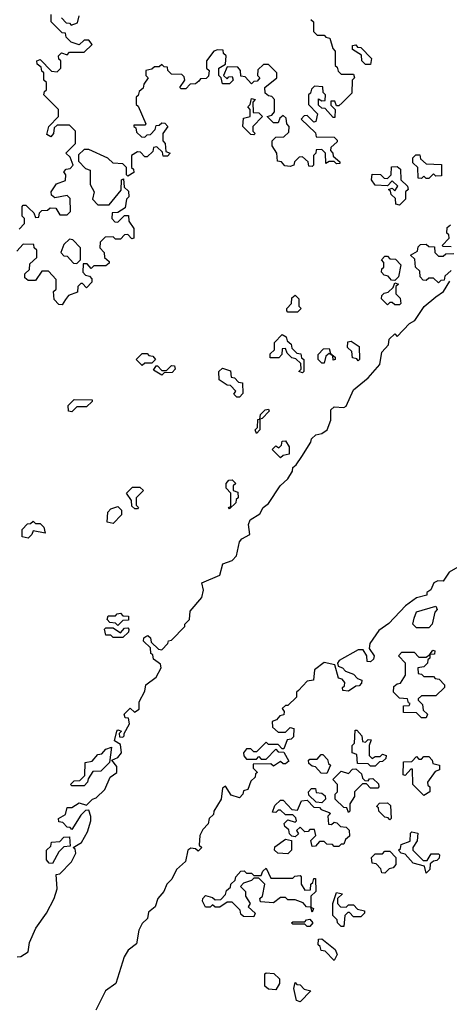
# Model space of a CAD drawing. Extents: x 2494118 to 2687960, y 757339 to 915227.
# Tile 189 of 256: x 2664440 to 2666210, y 785810 to 789864. Entities that reach past the tile are written whole.
import ezdxf

# ---------------------------------------------------------------- set-up
doc = ezdxf.new("R2010")
doc.units = 0

msp = doc.modelspace()

# ---------------------------------------------------------------- linework, layer by layer
at = {"layer": '0CON20XD'}
for points in [[(2664438.3, 789001.7), (2664460, 789025), (2664460, 789045), (2664450, 789055), (2664450, 789095), (2664455, 789100), (2664465, 789100), (2664478.3, 789088.3), (2664498.3, 789068.3), (2664505, 789050), (2664518.3, 789051.7), (2664521.7, 789068.3), (2664531.7, 789078.3), (2664555, 789080), (2664565, 789090), (2664588.3, 789088.3), (2664605, 789060), (2664635, 789060), (2664650, 789075), (2664648.3, 789128.3), (2664635, 789140), (2664585, 789130), (2664571.7, 789141.7), (2664570, 789155), (2664591.7, 789188.3), (2664628.3, 789201.7), (2664630, 789225), (2664621.7, 789238.3), (2664631.7, 789248.3), (2664648.3, 789251.7), (2664660, 789265), (2664648.3, 789298.3), (2664630, 789315), (2664670, 789355), (2664670, 789405), (2664645, 789430), (2664595, 789430), (2664581.7, 789418.3), (2664580, 789395), (2664568.3, 789381.7), (2664551.7, 789391.7), (2664560, 789425), (2664600, 789465), (2664600, 789495), (2664540, 789555), (2664541.7, 789568.3), (2664550, 789575), (2664550, 789605), (2664540, 789615), (2664540, 789645), (2664531.7, 789651.7), (2664528.3, 789668.3), (2664511.7, 789681.7), (2664510, 789695), (2664525, 789700), (2664571.7, 789651.7), (2664595, 789650), (2664610, 789665), (2664610, 789695), (2664601.7, 789701.7), (2664600, 789715), (2664611.7, 789728.3), (2664635, 789720), (2664645, 789730), (2664705, 789730), (2664738.3, 789761.7), (2664725, 789780), (2664705, 789780), (2664685, 789760), (2664651.7, 789771.7), (2664631.7, 789791.7), (2664628.3, 789808.3), (2664615, 789810), (2664570, 789855), (2664570, 789885)], [(2664651.7, 789841.7), (2664678.3, 789851.7), (2664685, 789880)], [(2665640, 789865), (2665650, 789855), (2665650, 789815), (2665665, 789800), (2665695, 789800), (2665701.7, 789791.7), (2665718.3, 789788.3), (2665730, 789745), (2665740, 789735), (2665740, 789675), (2665748.3, 789668.3), (2665751.7, 789651.7), (2665765, 789640), (2665815, 789640), (2665820, 789625), (2665810, 789615), (2665808.3, 789561.7), (2665768.3, 789521.7), (2665755, 789510), (2665745, 789510), (2665738.3, 789528.3), (2665721.7, 789528.3), (2665721.7, 789511.7), (2665740, 789495), (2665738.3, 789461.7), (2665731.7, 789461.7), (2665698.3, 789498.3), (2665685, 789500), (2665671.7, 789511.7), (2665671.7, 789538.3), (2665685, 789530), (2665698.3, 789531.7), (2665700, 789555), (2665690, 789565), (2665688.3, 789588.3), (2665655, 789590), (2665641.7, 789578.3), (2665638.3, 789561.7), (2665630, 789555), (2665630, 789515), (2665667, 789477), (2665660, 789445), (2665651.7, 789441.7), (2665625, 789470), (2665611.7, 789468.3), (2665600, 789455), (2665658.3, 789398.3), (2665661.7, 789381.7), (2665735, 789380), (2665748.3, 789368.3), (2665748.3, 789361.7), (2665721.7, 789338.3), (2665720, 789325), (2665730, 789315), (2665731.7, 789301.7), (2665758.3, 789278.3), (2665758.3, 789271.7), (2665745, 789270), (2665735, 789280), (2665715, 789280), (2665701.7, 789271.7), (2665700, 789315), (2665685, 789330), (2665661.7, 789328.3), (2665660, 789315), (2665650, 789305), (2665650, 789265), (2665645, 789260), (2665631.7, 789261.7), (2665628.3, 789278.3), (2665605, 789300), (2665591.7, 789298.3), (2665571.7, 789278.3), (2665570, 789265), (2665555, 789260), (2665533, 789263), (2665518.3, 789278.3), (2665501.7, 789281.7), (2665500, 789315), (2665480, 789345), (2665480, 789365), (2665495, 789380), (2665528.3, 789381.7), (2665548.3, 789401.7), (2665550, 789425), (2665540, 789435), (2665538.3, 789458.3), (2665525, 789470), (2665511.7, 789458.3), (2665505, 789440), (2665485, 789440), (2665460, 789465), (2665478.3, 789471.7), (2665490, 789485), (2665490, 789535), (2665478.3, 789548.3), (2665465, 789550), (2665451.7, 789561.7), (2665450, 789585), (2665500, 789625), (2665500, 789645), (2665465, 789680), (2665445, 789680), (2665421.7, 789658.3), (2665420, 789635), (2665430, 789625), (2665418.3, 789611.7), (2665405, 789610), (2665395, 789600), (2665368.3, 789628.3), (2665351.7, 789631.7), (2665350, 789655), (2665338.3, 789668.3), (2665295, 789670), (2665280, 789635), (2665295, 789620), (2665301.7, 789628.3), (2665315, 789630), (2665320, 789615), (2665305, 789600), (2665275, 789600), (2665270, 789625), (2665260, 789635), (2665260, 789665), (2665288.3, 789681.7), (2665290, 789715), (2665280, 789725), (2665278.3, 789738.3), (2665255, 789740), (2665240, 789735), (2665210, 789695), (2665210, 789665), (2665220, 789655), (2665218.3, 789631.7), (2665208.3, 789621.7), (2665185, 789620), (2665178.3, 789611.7), (2665165, 789600), (2665141.7, 789598.3), (2665125, 789580), (2665105, 789580), (2665100, 789585), (2665120, 789615), (2665118.3, 789628.3), (2665108.3, 789638.3), (2665065, 789640), (2665050, 789655), (2665048.3, 789668.3), (2665035, 789670), (2665025, 789680), (2665015, 789670), (2664995, 789670), (2664985, 789660), (2664960, 789655), (2664960, 789635), (2664970, 789625), (2664951.7, 789598.3), (2664948.3, 789581.7), (2664931.7, 789568.3), (2664928.3, 789551.7), (2664920, 789545), (2664920, 789515), (2664928.3, 789508.3), (2664960, 789435), (2664955, 789430), (2664910, 789430), (2664910, 789425), (2664918.3, 789418.3), (2664921.7, 789401.7), (2664941.7, 789381.7), (2664955, 789380), (2664965, 789390), (2664978.3, 789391.7), (2664998.3, 789411.7), (2665001.7, 789428.3), (2665015, 789430), (2665025, 789440), (2665038.3, 789438.3), (2665050, 789425), (2665030, 789395), (2665030, 789365), (2665040, 789355), (2665041.7, 789321.7), (2665060, 789315), (2665048.3, 789301.7), (2665031.7, 789301.7), (2665028.3, 789318.3), (2665005, 789340), (2664991.7, 789338.3), (2664988.3, 789321.7), (2664965, 789300), (2664955, 789300), (2664938.3, 789318.3), (2664925, 789320), (2664900, 789305), (2664900, 789255), (2664908.3, 789248.3), (2664910, 789235), (2664885, 789220), (2664880, 789225), (2664880, 789255), (2664865, 789270), (2664825, 789273.3), (2664803.6, 789293.6), (2664725, 789330), (2664705, 789330), (2664681.7, 789308.3), (2664681.7, 789281.7), (2664711.7, 789251.7), (2664730, 789245), (2664730, 789185), (2664747.5, 789155), (2664740, 789125), (2664761.7, 789101.7), (2664808.3, 789101.7), (2664858.3, 789161.7), (2664860, 789205), (2664868.3, 789208.3), (2664870, 789175), (2664888.3, 789158.3), (2664890, 789135), (2664880, 789125), (2664875, 789090), (2664845, 789070), (2664821.7, 789068.3), (2664820, 789045), (2664831.7, 789031.7), (2664845, 789030), (2664871.7, 789058.3), (2664888.3, 789058.3), (2664890, 789035), (2664910, 789005), (2664910, 788965), (2664901.7, 788961.7), (2664885, 788980), (2664871.7, 788978.3), (2664855, 788960), (2664835, 788960), (2664825, 788970), (2664791.7, 788968.3), (2664771.7, 788948.3), (2664770, 788925), (2664787.5, 788905), (2664790, 788885), (2664808.3, 788868.3), (2664808.3, 788861.7), (2664795, 788850), (2664745, 788850), (2664735, 788840), (2664718.3, 788858.3), (2664701.7, 788858.3), (2664700, 788825), (2664711.7, 788811.7), (2664728.3, 788808.3), (2664737, 788797), (2664737, 788783), (2664715, 788760), (2664698.3, 788778.3), (2664691.7, 788778.3), (2664680, 788765), (2664678.3, 788741.7), (2664641.7, 788728.3), (2664628.3, 788711.7), (2664615, 788690), (2664601.7, 788691.7), (2664581.7, 788711.7), (2664580, 788745), (2664590, 788755), (2664590, 788795), (2664558.3, 788828.3), (2664531.7, 788828.3), (2664505, 788790), (2664475, 788790), (2664461.7, 788801.7), (2664461.7, 788818.3), (2664480, 788835), (2664481.7, 788858.3), (2664510, 788885), (2664510, 788915), (2664500, 788925), (2664498.3, 788938.3), (2664455, 788940), (2664428.3, 788911.7)], [(2664611.7, 789871.7), (2664631.7, 789851.7), (2664645, 789850), (2664651.7, 789841.7)], [(2665885, 789680), (2665865, 789680), (2665850, 789695), (2665848.3, 789718.3), (2665811.7, 789741.7), (2665811.7, 789758.3), (2665825, 789760), (2665831.7, 789751.7), (2665845, 789750), (2665890, 789705), (2665885, 789680)], [(2665405, 789390), (2665391.7, 789391.7), (2665360, 789425), (2665361.7, 789458.3), (2665390, 789465), (2665390, 789495), (2665380, 789505), (2665390, 789515), (2665395, 789540), (2665410, 789535), (2665400, 789525), (2665401.7, 789481.7), (2665425, 789480), (2665440, 789465), (2665400, 789425), (2665400, 789405), (2665410, 789395), (2665405, 789390)], [(2666125, 789210), (2666115, 789210), (2666105, 789220), (2666095, 789210), (2666081.7, 789211.7), (2666080, 789255), (2666060, 789275), (2666060, 789295), (2666071.7, 789308.3), (2666088.3, 789308.3), (2666091.7, 789291.7), (2666115, 789270), (2666178.3, 789268.3), (2666178.3, 789221.7), (2666155, 789220), (2666145, 789230), (2666125, 789210)], [(2666005, 789100), (2665990, 789105), (2665988.3, 789128.3), (2665970, 789145), (2665968.3, 789158.3), (2665960, 789165), (2665975, 789170), (2665985, 789160), (2665998.3, 789178.3), (2665975, 789200), (2665955, 789180), (2665905, 789182.5), (2665890, 789205), (2665891.7, 789228.3), (2665927, 789227), (2665941.7, 789211.7), (2665955, 789210), (2665970, 789225), (2665971.7, 789258.3), (2665995, 789260), (2666008.3, 789248.3), (2666010, 789205), (2666038.3, 789178.3), (2666040, 789165), (2666030, 789155), (2666030, 789125), (2666005, 789100)], [(2666218.3, 788928.3), (2666185, 788930), (2666180, 788935), (2666210, 788965), (2666208.3, 788978.3), (2666200, 788985), (2666201.7, 789008.3), (2666215, 789020)], [(2664675, 788860), (2664690, 788875), (2664690, 788925), (2664658.3, 788958.3), (2664645, 788960), (2664621.7, 788938.3), (2664610, 788905), (2664621.7, 788891.7), (2664635, 788890), (2664661.7, 788861.7), (2664675, 788860)], [(2666218.3, 788831.7), (2666191.7, 788808.3), (2666188.3, 788791.7), (2666175, 788790), (2666165, 788780), (2666145, 788800), (2666125, 788800), (2666115, 788790), (2666101.7, 788791.7), (2666090, 788805), (2666088.3, 788828.3), (2666070, 788845), (2666068.3, 788878.3), (2666050, 788895), (2666078.3, 788911.7), (2666081.7, 788928.3), (2666091.7, 788938.3), (2666115, 788940), (2666125, 788930), (2666148.3, 788928.3), (2666150, 788905), (2666165, 788890), (2666185, 788890), (2666195, 788900), (2666228.3, 788901.7)], [(2665985, 788790), (2665971.7, 788791.7), (2665958.3, 788808.3), (2665941.7, 788811.7), (2665930, 788825), (2665931.7, 788838.3), (2665940, 788845), (2665940, 788865), (2665930, 788875), (2665945, 788890), (2665955, 788890), (2665965, 788880), (2665988.3, 788878.3), (2666010, 788855), (2666000, 788805), (2665985, 788790)], [(2666005, 788690), (2665985, 788690), (2665975, 788700), (2665965, 788700), (2665955, 788690), (2665930, 788715), (2665931.7, 788728.3), (2665941.7, 788738.3), (2665958.3, 788741.7), (2665978.3, 788761.7), (2665985, 788780), (2666000, 788775), (2665990, 788765), (2665990, 788735), (2666007, 788717), (2666010, 788695), (2666005, 788690)], [(2666155, 788722.5), (2666186.7, 788745), (2666212.5, 788787.5)], [(2664430, 786005), (2664445, 786006.7), (2664474.4, 786025.6), (2664480, 786065), (2664507.1, 786122.9), (2664550.6, 786185), (2664581.5, 786245), (2664594, 786285), (2664590, 786345), (2664605, 786347.5), (2664653.6, 786396.4), (2664671.7, 786431.7), (2664668.3, 786448.3), (2664660, 786455), (2664695, 786476.2), (2664719.4, 786520.6), (2664732.5, 786565), (2664733.8, 786583.8), (2664725, 786610), (2664711.7, 786608.3), (2664691.7, 786588.3), (2664655, 786530), (2664648.3, 786538.3), (2664635, 786540), (2664618.3, 786558.3), (2664601.7, 786561.7), (2664600, 786575), (2664628.3, 786591.7), (2664635, 786620), (2664655, 786620), (2664685, 786640), (2664715, 786630), (2664740, 786655), (2664755, 786660), (2664791.2, 786695), (2664812.5, 786745), (2664840.6, 786765), (2664839.6, 786789.6), (2664820, 786815), (2664845, 786826.2), (2664859.4, 786845), (2664855, 786880), (2664830, 786895), (2664840, 786935), (2664845, 786940), (2664860, 786935), (2664850, 786925), (2664851.7, 786911.7), (2664865, 786910), (2664870, 786915), (2664870, 786925), (2664892.5, 786965), (2664888.3, 786988.3), (2664875, 786990), (2664870, 787005), (2664895, 787030), (2664912.5, 787012.5), (2664932.5, 787025), (2664932.5, 787055), (2664955, 787100), (2664960, 787125), (2665002.5, 787157.5), (2665022.5, 787195), (2665020, 787210), (2664991.7, 787231.7), (2664988.3, 787248.3), (2664980, 787255), (2664978.3, 787278.3), (2664950, 787305), (2664951.7, 787318.3), (2664960, 787325), (2664968.3, 787328.3), (2664978.3, 787318.3), (2664981.7, 787301.7), (2665011.7, 787271.7), (2665025, 787270), (2665050, 787295), (2665053.6, 787306.4), (2665065, 787310), (2665120, 787365), (2665120, 787375), (2665140, 787395), (2665141.7, 787428.3), (2665190, 787485), (2665197.5, 787515), (2665190, 787545), (2665265, 787577.5), (2665276.7, 787623.3), (2665315, 787638), (2665333.6, 787656.4), (2665346.2, 787713.8), (2665355, 787726.7), (2665388, 787745), (2665382.5, 787785), (2665390, 787805), (2665430, 787830), (2665442.5, 787855), (2665465, 787872.5), (2665513.3, 787945), (2665545, 787973.3), (2665563.3, 788005), (2665565, 788020), (2665579.3, 788030.7), (2665602.5, 788065), (2665640, 788125), (2665641.7, 788138.3), (2665660, 788155), (2665685, 788160), (2665706.2, 788175), (2665722.5, 788215), (2665721.7, 788258.3), (2665735, 788270), (2665775, 788267.5), (2665785, 788273.3), (2665815, 788340), (2665875, 788390), (2665923.3, 788445), (2665932.5, 788495), (2665960, 788525), (2665961.7, 788548.3), (2665985, 788570), (2665995, 788560), (2666046.2, 788613.8), (2666067.5, 788625), (2666107, 788683), (2666155, 788722.5)], [(2665585, 788660), (2665545, 788660), (2665540, 788665), (2665540, 788675), (2665560, 788695), (2665561.7, 788718.3), (2665575, 788730), (2665590, 788715), (2665590, 788685), (2665600, 788675), (2665585, 788660)], [(2665605, 788410), (2665590, 788415), (2665600, 788425), (2665598.3, 788448.3), (2665578.3, 788468.3), (2665561.7, 788471.7), (2665541.7, 788491.7), (2665535, 788510), (2665521.7, 788508.3), (2665520, 788485), (2665508.3, 788471.7), (2665471.7, 788471.7), (2665471.7, 788488.3), (2665490, 788505), (2665490, 788535), (2665521.7, 788568.3), (2665538.3, 788558.3), (2665541.7, 788541.7), (2665558.3, 788528.3), (2665561.7, 788511.7), (2665581.7, 788491.7), (2665598.3, 788488.3), (2665601.7, 788471.7), (2665610, 788465), (2665610, 788415), (2665605, 788410)], [(2665835, 788460), (2665828.3, 788468.3), (2665811.7, 788471.7), (2665808.3, 788498.3), (2665790, 788515), (2665791.7, 788538.3), (2665805, 788540), (2665838.3, 788518.3), (2665840, 788465), (2665835, 788460)], [(2665695, 788450), (2665685, 788450), (2665670, 788465), (2665670, 788485), (2665691.7, 788508.3), (2665715, 788510), (2665720, 788490), (2665740, 788475), (2665740, 788465), (2665731.7, 788461.7), (2665730, 788480), (2665715, 788490), (2665701.7, 788478.3), (2665695, 788450)], [(2664945, 788440), (2664920, 788465), (2664945, 788490), (2664965, 788490), (2664971.7, 788481.7), (2664988.3, 788478.3), (2665000, 788465), (2664985, 788450), (2664955, 788450), (2664945, 788440)], [(2665025, 788400), (2664991.7, 788421.7), (2665001.7, 788438.3), (2665008.3, 788438.3), (2665025, 788420), (2665045, 788420), (2665065, 788440), (2665078.3, 788438.3), (2665080, 788425), (2665068.3, 788411.7), (2665035, 788410), (2665025, 788400)], [(2665345, 788310), (2665335, 788310), (2665321.7, 788321.7), (2665330, 788335), (2665308.3, 788358.3), (2665295, 788360), (2665261.7, 788381.7), (2665260, 788415), (2665275, 788430), (2665308.3, 788418.3), (2665311.7, 788391.7), (2665325, 788390), (2665341.7, 788371.7), (2665358.3, 788368.3), (2665360, 788325), (2665345, 788310)], [(2664655, 788250), (2664641.7, 788251.7), (2664640, 788275), (2664665, 788300), (2664738.3, 788298.3), (2664738.3, 788291.7), (2664715, 788270), (2664675, 788270), (2664655, 788250)], [(2665415, 788160), (2665410, 788175), (2665420, 788185), (2665421.7, 788218.3), (2665430, 788220), (2665431.7, 788238.3), (2665451.7, 788258.3), (2665465, 788260), (2665468.3, 788251.7), (2665438.3, 788221.7), (2665430, 788220), (2665430, 788175), (2665415, 788160)], [(2665515, 788060), (2665480, 788095), (2665495, 788110), (2665508.3, 788101.7), (2665518.3, 788111.7), (2665521.7, 788128.3), (2665535, 788130), (2665550, 788105), (2665550, 788075), (2665525, 788070), (2665515, 788060)], [(2665305, 787850), (2665300, 787855), (2665310, 787860), (2665310, 787915), (2665290, 787935), (2665290, 787955), (2665301.7, 787968.3), (2665315, 787970), (2665330, 787955), (2665320, 787945), (2665320, 787925), (2665338.3, 787918.3), (2665340, 787895), (2665331.7, 787888.3), (2665330, 787875), (2665305, 787850)], [(2664925, 787850), (2664915, 787850), (2664901.7, 787861.7), (2664900, 787885), (2664880, 787915), (2664905, 787940), (2664935, 787940), (2664950, 787925), (2664920, 787895), (2664920, 787865), (2664930, 787855), (2664925, 787850)], [(2664825, 787790), (2664800, 787795), (2664803, 787837), (2664815, 787850), (2664845, 787860), (2664860, 787845), (2664860, 787825), (2664825, 787790)], [(2664475, 787730), (2664450, 787735), (2664450, 787765), (2664471.7, 787788.3), (2664485, 787790), (2664495, 787800), (2664505, 787790), (2664525, 787790), (2664540, 787775), (2664545, 787750), (2664495, 787760), (2664490, 787745), (2664475, 787730)], [(2666273.3, 787626.7), (2666210, 787590), (2666185, 787552.5), (2666163, 787553), (2666146.7, 787545), (2666133.3, 787516.7), (2666117.5, 787505), (2666117.5, 787495), (2666075, 787483.3), (2666029.2, 787450.8), (2665961.4, 787378.6), (2665920.2, 787349.8), (2665882.5, 787295), (2665880, 787275), (2665900, 787245), (2665898.3, 787231.7), (2665885, 787220), (2665871.7, 787221.7), (2665870, 787245), (2665855, 787270), (2665835, 787270), (2665756.7, 787225), (2665750, 787215), (2665751.7, 787201.7), (2665770, 787195), (2665781.7, 787181.7), (2665815, 787170), (2665831.7, 787151.7), (2665850, 787145), (2665848.3, 787131.7), (2665838.3, 787121.7), (2665825, 787120), (2665795, 787100), (2665771.7, 787101.7), (2665770, 787115), (2665778.3, 787121.7), (2665780, 787135), (2665768.3, 787148.3), (2665753, 787153), (2665738.3, 787208.3), (2665695, 787216.9), (2665655, 787186.7), (2665650, 787145), (2665625, 787140), (2665588.3, 787101.7), (2665580, 787095), (2665580, 787075), (2665545, 787040), (2665535, 787040), (2665521.7, 787028.3), (2665530, 787015), (2665528.3, 787001.7), (2665511.7, 786998.3), (2665498.3, 786981.7), (2665480, 786975), (2665481.7, 786951.7), (2665505, 786930), (2665535, 786930), (2665555, 786950), (2665570, 786945), (2665568.3, 786911.7), (2665558.3, 786901.7), (2665541.7, 786898.3), (2665528.3, 786861.7), (2665521.7, 786861.7), (2665505, 786880), (2665465, 786880), (2665455, 786890), (2665415, 786850), (2665405, 786850), (2665391.7, 786861.7), (2665375, 786862.5), (2665362.5, 786845), (2665363, 786833), (2665375, 786820), (2665415, 786820), (2665425, 786830), (2665435, 786820), (2665455, 786820), (2665495, 786860), (2665505, 786850), (2665528.3, 786848.3), (2665548.3, 786811.7), (2665535, 786800), (2665525, 786800), (2665515, 786810), (2665485, 786790), (2665475, 786800), (2665401.7, 786798.3), (2665401.7, 786781.7), (2665420, 786765), (2665411.7, 786758.3), (2665410, 786745), (2665391.7, 786728.3), (2665380, 786695), (2665361.7, 786688.3), (2665360, 786675), (2665345, 786660), (2665311.7, 786671.7), (2665288.3, 786708.3), (2665275, 786700), (2665270, 786655), (2665240, 786605), (2665238.3, 786591.7), (2665220, 786575), (2665217, 786553), (2665195, 786530), (2665182.5, 786505), (2665180, 786465), (2665190, 786455), (2665175, 786440), (2665165, 786450), (2665145, 786452.5), (2665133.3, 786445), (2665122.5, 786397.5), (2665086.7, 786365), (2665066.7, 786325), (2665045.7, 786304.3), (2665034, 786275), (2665008.8, 786245), (2664998.3, 786211.7), (2664971.2, 786188.8), (2664966.1, 786163.9), (2664945, 786142.5), (2664931.2, 786115), (2664920.7, 786059.3), (2664887.3, 786032.7), (2664870, 786005), (2664836.7, 785895), (2664793.3, 785865), (2664754, 785786)], [(2666125, 787360), (2666075, 787360), (2666060, 787375), (2666065, 787400), (2666075, 787426.2), (2666155, 787450), (2666160, 787435), (2666150, 787425), (2666140, 787375), (2666125, 787360)], [(2664845, 787370), (2664835, 787380), (2664811.7, 787381.7), (2664800, 787395), (2664805, 787410), (2664835, 787410), (2664841.7, 787418.3), (2664855, 787420), (2664865, 787410), (2664888.3, 787408.3), (2664888.3, 787391.7), (2664865, 787390), (2664845, 787370)], [(2664865, 787320), (2664825, 787320), (2664815, 787330), (2664795, 787330), (2664790, 787355), (2664795, 787360), (2664825, 787360), (2664855, 787340), (2664871.7, 787358.3), (2664885, 787360), (2664890, 787355), (2664888.3, 787341.7), (2664865, 787320)], [(2666115, 786990), (2666095, 786990), (2666075, 787010), (2666021.7, 787011.7), (2666021.7, 787038.3), (2666045, 787040), (2666048.3, 787048.3), (2666041.7, 787051.7), (2666038.3, 787068.3), (2666005, 787070), (2665980, 787095), (2665981.7, 787118.3), (2665995, 787130), (2666008.3, 787131.7), (2666030, 787165), (2666030, 787215), (2666000, 787245), (2666015, 787260), (2666065, 787260), (2666085, 787240), (2666115, 787240), (2666130, 787250), (2666141.7, 787268.3), (2666150, 787265), (2666148.3, 787251.7), (2666130, 787250), (2666130, 787235), (2666121.7, 787228.3), (2666120, 787215), (2666105, 787200), (2666080, 787195), (2666081.7, 787171.7), (2666095, 787170), (2666105, 787160), (2666145, 787160), (2666151.7, 787151.7), (2666168.3, 787148.3), (2666190, 787125), (2666190, 787115), (2666155, 787080), (2666095, 787080), (2666081.7, 787068.3), (2666081.7, 787061.7), (2666100, 787045), (2666101.7, 787021.7), (2666120, 787005), (2666115, 786990)], [(2665905, 786790), (2665885, 786790), (2665875, 786800), (2665831.7, 786801.7), (2665828.3, 786838.3), (2665810, 786845), (2665810, 786875), (2665820, 786885), (2665821.7, 786938.3), (2665828.3, 786938.3), (2665850, 786915), (2665851.7, 786891.7), (2665865, 786890), (2665875, 786900), (2665888.3, 786898.3), (2665880, 786875), (2665880, 786835), (2665891.7, 786821.7), (2665905, 786830), (2665925, 786830), (2665935, 786840), (2665950, 786835), (2665948.3, 786821.7), (2665935, 786810), (2665921.7, 786808.3), (2665905, 786790)], [(2664705, 786710), (2664655, 786710), (2664650, 786715), (2664665, 786730), (2664688.3, 786731.7), (2664708.3, 786751.7), (2664710, 786805), (2664738.3, 786811.7), (2664761.7, 786838.3), (2664778.3, 786841.7), (2664795, 786860), (2664818.3, 786868.3), (2664810, 786805), (2664775, 786770), (2664741.7, 786768.3), (2664721.7, 786738.3), (2664720, 786725), (2664705, 786710)], [(2665705, 786760), (2665681.7, 786761.7), (2665658.3, 786788.3), (2665645, 786790), (2665631.7, 786801.7), (2665630, 786815), (2665635, 786820), (2665665, 786820), (2665681.7, 786838.3), (2665688.3, 786838.3), (2665708.3, 786818.3), (2665711.7, 786801.7), (2665720, 786795), (2665705, 786760)], [(2666105, 786670), (2666060, 786715), (2666058.3, 786778.3), (2666051.7, 786778.3), (2666028.3, 786751.7), (2666020, 786755), (2666021.7, 786808.3), (2666055, 786810), (2666075, 786830), (2666085, 786820), (2666095, 786820), (2666105, 786830), (2666125, 786830), (2666140, 786815), (2666141.7, 786801.7), (2666170, 786795), (2666170, 786775), (2666151.7, 786768.3), (2666120, 786725), (2666121.7, 786711.7), (2666130, 786705), (2666130, 786685), (2666105, 786670)], [(2665795, 786600), (2665788.3, 786618.3), (2665775, 786620), (2665740, 786655), (2665740, 786675), (2665750, 786685), (2665750, 786715), (2665730, 786735), (2665765, 786770), (2665795, 786760), (2665811.7, 786778.3), (2665825, 786780), (2665848.3, 786758.3), (2665851.7, 786741.7), (2665861.7, 786731.7), (2665875, 786730), (2665881.7, 786738.3), (2665895, 786740), (2665918.3, 786718.3), (2665920, 786705), (2665915, 786700), (2665885, 786700), (2665868.3, 786718.3), (2665851.7, 786718.3), (2665820, 786685), (2665820, 786665), (2665800, 786635), (2665800, 786605), (2665795, 786600)], [(2665685, 786640), (2665661.7, 786641.7), (2665631.7, 786671.7), (2665630, 786685), (2665641.7, 786698.3), (2665658.3, 786698.3), (2665661.7, 786681.7), (2665685, 786680), (2665698.3, 786668.3), (2665700, 786655), (2665685, 786640)], [(2665755, 786460), (2665735, 786460), (2665728.3, 786468.3), (2665705, 786470), (2665695, 786480), (2665675, 786480), (2665658.3, 786461.7), (2665645, 786460), (2665640, 786485), (2665660, 786505), (2665655, 786530), (2665635, 786530), (2665628.3, 786521.7), (2665615, 786520), (2665595, 786540), (2665580, 786525), (2665588.3, 786511.7), (2665575, 786500), (2665561.7, 786501.7), (2665551.7, 786511.7), (2665548.3, 786528.3), (2665531.7, 786541.7), (2665530, 786555), (2665545, 786570), (2665575, 786560), (2665580, 786565), (2665578.3, 786578.3), (2665565, 786590), (2665535, 786590), (2665515, 786610), (2665505, 786610), (2665495, 786600), (2665481.7, 786601.7), (2665491.7, 786628.3), (2665515, 786650), (2665525, 786650), (2665561.7, 786611.7), (2665585, 786610), (2665601.7, 786648.3), (2665625, 786650), (2665651.7, 786621.7), (2665675, 786620), (2665681.7, 786611.7), (2665715, 786600), (2665720, 786595), (2665710, 786585), (2665711.7, 786551.7), (2665725, 786550), (2665735, 786560), (2665747, 786557), (2665761.7, 786541.7), (2665785, 786540), (2665797, 786527), (2665798.3, 786501.7), (2665781.7, 786488.3), (2665775, 786470), (2665765, 786470), (2665755, 786460)], [(2665965, 786570), (2665958.3, 786578.3), (2665945, 786580), (2665920, 786605), (2665918.3, 786618.3), (2665910, 786625), (2665921.7, 786638.3), (2665955, 786640), (2665968.3, 786628.3), (2665970, 786575), (2665965, 786570)], [(2666115, 786350), (2666108.3, 786378.3), (2666061.7, 786391.7), (2666028.3, 786428.3), (2666011.7, 786431.7), (2666000, 786445), (2666008.3, 786451.7), (2666011.7, 786468.3), (2666048.3, 786481.7), (2666050, 786515), (2666055, 786520), (2666080, 786515), (2666077, 786483), (2666060, 786455), (2666060, 786445), (2666101.7, 786401.7), (2666118.3, 786401.7), (2666135, 786430), (2666165, 786430), (2666170, 786425), (2666168.3, 786411.7), (2666158.3, 786401.7), (2666145, 786400), (2666131.7, 786388.3), (2666130, 786365), (2666115, 786350)], [(2664575, 786390), (2664561.7, 786391.7), (2664550, 786405), (2664550, 786445), (2664568.3, 786461.7), (2664571.7, 786478.3), (2664605, 786480), (2664621.7, 786498.3), (2664645, 786500), (2664648.3, 786461.7), (2664621.7, 786458.3), (2664601.7, 786438.3), (2664575, 786390)], [(2665545, 786430), (2665503, 786433), (2665490, 786445), (2665491.7, 786458.3), (2665535, 786490), (2665560, 786485), (2665560, 786445), (2665545, 786430)], [(2665945, 786350), (2665931.7, 786351.7), (2665928.3, 786368.3), (2665908.3, 786388.3), (2665891.7, 786391.7), (2665890, 786415), (2665905, 786430), (2665935, 786430), (2665945, 786440), (2665965, 786440), (2665990, 786415), (2665990, 786385), (2665978.3, 786371.7), (2665961.7, 786368.3), (2665945, 786350)], [(2665405, 786170), (2665361.7, 786171.7), (2665351.7, 786181.7), (2665348.3, 786198.3), (2665315, 786230), (2665295, 786230), (2665265, 786210), (2665245, 786210), (2665235, 786220), (2665225, 786210), (2665205, 786210), (2665192.5, 786235), (2665193.9, 786246.1), (2665205, 786257.5), (2665235, 786250), (2665245, 786240), (2665268.3, 786241.7), (2665288.3, 786261.7), (2665291.7, 786278.3), (2665308.3, 786291.7), (2665310, 786305), (2665328.3, 786321.7), (2665330, 786335), (2665351.7, 786358.3), (2665365, 786360), (2665375, 786350), (2665395, 786350), (2665405, 786340), (2665435, 786340), (2665441.7, 786358.3), (2665455, 786370), (2665475, 786330), (2665565, 786330), (2665573, 786337), (2665595, 786340), (2665600, 786335), (2665600, 786305), (2665615, 786280), (2665638.3, 786281.7), (2665640, 786305), (2665648.3, 786311.7), (2665651.7, 786328.3), (2665658.3, 786328.3), (2665660, 786275), (2665640, 786255), (2665640, 786210), (2665650, 786205), (2665645, 786190), (2665640, 786210), (2665621.7, 786211.7), (2665608.3, 786228.3), (2665575, 786240), (2665545, 786240), (2665535, 786250), (2665515, 786250), (2665485, 786227.5), (2665431.7, 786231.7), (2665430, 786245), (2665440, 786255), (2665450, 786305), (2665425, 786330), (2665405, 786330), (2665395, 786320), (2665361.7, 786308.3), (2665350, 786295), (2665370, 786275), (2665370, 786255), (2665390, 786225), (2665381.7, 786211.7), (2665410, 786185), (2665405, 786170)], [(2665775, 786130), (2665765, 786130), (2665750, 786145), (2665748.3, 786158.3), (2665730, 786175), (2665730, 786225), (2665745, 786270), (2665770, 786265), (2665750, 786245), (2665750, 786225), (2665761.7, 786211.7), (2665785, 786210), (2665795, 786220), (2665815, 786220), (2665831.7, 786201.7), (2665860, 786195), (2665860, 786185), (2665845, 786170), (2665815, 786170), (2665798.3, 786188.3), (2665791.7, 786188.3), (2665780, 786175), (2665775, 786130)], [(2665635, 786130), (2665625, 786130), (2665615, 786140), (2665565, 786140), (2665560, 786145), (2665565, 786150), (2665615, 786150), (2665621.7, 786158.3), (2665635, 786160), (2665647.5, 786145), (2665635, 786130)], [(2665735, 785990), (2665698.3, 786028.3), (2665681.7, 786031.7), (2665678.3, 786048.3), (2665670, 786055), (2665671.7, 786078.3), (2665685, 786080), (2665740, 786035), (2665747.5, 786015), (2665735, 785990)], [(2665495, 785870), (2665465, 785872.5), (2665450, 785885), (2665450, 785935), (2665455, 785940), (2665487, 785937), (2665510, 785915), (2665510, 785895), (2665495, 785870)], [(2665595, 785820), (2665580, 785825), (2665570, 785875), (2665575, 785900), (2665581.7, 785891.7), (2665595, 785890), (2665611.7, 785871.7), (2665640, 785865), (2665595, 785820)]]:
    msp.add_lwpolyline(points, dxfattribs=at)

doc.saveas('drawing.dxf')
